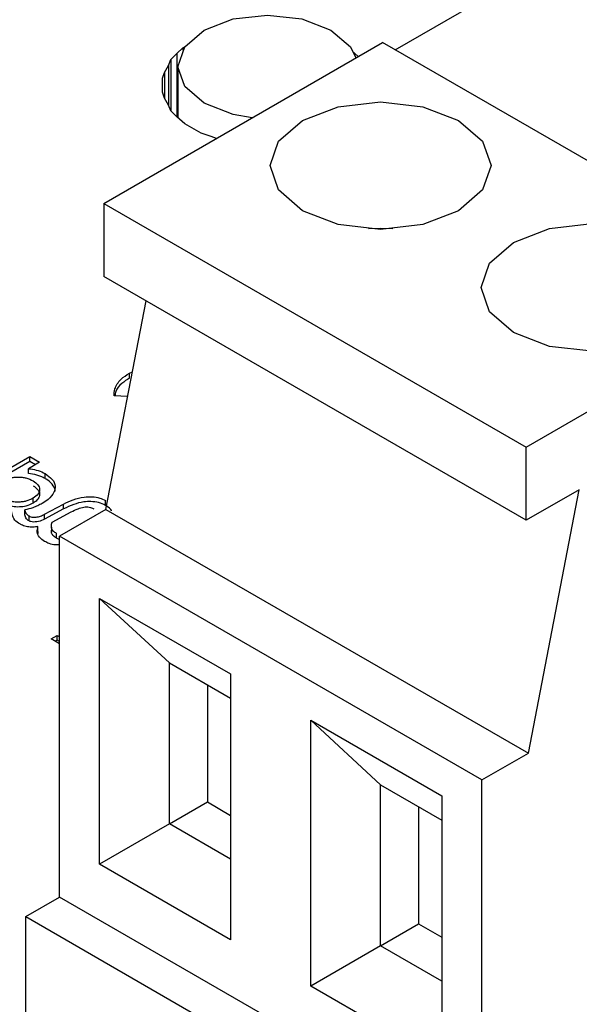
# Model space of a CAD drawing. Header units: millimetres. Extents: x 0 to 420, y 0 to 297.
# Tile 12 of 138: x 78.076 to 79.013, y 45.922 to 47.571. Entities that reach past the tile are written whole.
import ezdxf

# ---------------------------------------------------------------- set-up
doc = ezdxf.new("R2010")
doc.units = ezdxf.units.MM

msp = doc.modelspace()

# ---------------------------------------------------------------- linework, layer by layer
at = {"color": 7, "linetype": 'Continuous', "lineweight": 25}
for p, q in [((78.7051, 47.5206), (78.9808, 47.6798)), ((78.2172, 47.2634), (78.6838, 47.5328)), ((79.391, 47.1246), (78.6838, 47.5328)), ((78.3391, 47.5141), (78.3493, 47.5238)), ((78.3493, 47.5238), (78.3533, 47.5262)), ((78.3493, 47.5238), (78.3493, 47.5201)), ((78.6354, 47.5161), (78.6375, 47.5141)), ((78.3256, 47.4945), (78.329, 47.5043)), ((78.329, 47.5043), (78.3391, 47.5141)), ((78.329, 47.5043), (78.329, 47.4182)), ((78.6375, 47.5141), (78.6427, 47.5091)), ((78.3154, 47.473), (78.3188, 47.4827)), ((78.3188, 47.4827), (78.3256, 47.4945)), ((78.3188, 47.4827), (78.3188, 47.4397)), ((78.3256, 47.4945), (78.3256, 47.4279)), ((78.3412, 47.4921), (78.3412, 47.4066)), ((78.3154, 47.4612), (78.3154, 47.473)), ((78.3154, 47.4495), (78.3154, 47.4612)), ((78.3188, 47.4397), (78.3154, 47.4495)), ((78.3256, 47.4279), (78.3188, 47.4397)), ((78.329, 47.4182), (78.3256, 47.4279)), ((78.3391, 47.4084), (78.329, 47.4182)), ((78.3527, 47.3966), (78.3391, 47.4084)), ((78.3798, 47.381), (78.3527, 47.3966)), ((78.3968, 47.3751), (78.3798, 47.381)), ((78.4055, 47.3721), (78.3968, 47.3751)), ((78.2172, 47.2634), (78.2172, 47.1409)), ((78.2172, 47.2634), (78.9243, 46.8552)), ((78.9243, 46.7327), (78.2172, 47.1409)), ((78.9243, 46.8552), (79.391, 47.1246)), ((78.2207, 46.751), (78.2879, 47.1001)), ((78.2601, 46.9791), (78.265, 46.9813)), ((78.2601, 46.9709), (78.2601, 46.9791)), ((78.257, 46.9398), (78.2342, 46.941)), ((78.0506, 46.8149), (78.093, 46.8394)), ((78.093, 46.8394), (78.1095, 46.8298)), ((78.093, 46.8312), (78.093, 46.8394)), ((78.9243, 46.7327), (78.9243, 46.8552)), ((78.093, 46.8312), (78.0506, 46.8067)), ((78.1095, 46.8298), (78.0909, 46.8191)), ((78.1025, 46.8258), (78.093, 46.8312)), ((78.0909, 46.8109), (78.0909, 46.8191)), ((78.1188, 46.8026), (78.1188, 46.8108)), ((79.0127, 46.7837), (78.9243, 46.7327)), ((78.9278, 46.3428), (79.0127, 46.7837)), ((78.0986, 46.7615), (78.0986, 46.7697)), ((78.118, 46.7428), (78.1498, 46.7599)), ((78.1498, 46.7517), (78.1498, 46.7599)), ((78.2197, 46.7576), (78.2197, 46.7658)), ((78.0846, 46.7421), (78.0846, 46.7503)), ((78.1498, 46.7517), (78.118, 46.7346)), ((78.118, 46.7346), (78.118, 46.7428)), ((78.1305, 46.7297), (78.1622, 46.7467)), ((78.2207, 46.751), (78.1429, 46.7061)), ((78.2207, 46.751), (78.9278, 46.3428)), ((78.0919, 46.7317), (78.0919, 46.7399)), ((78.1069, 46.7142), (78.1067, 46.7108)), ((78.1069, 46.7142), (78.1069, 46.7224)), ((78.1294, 46.721), (78.1294, 46.7128)), ((78.1378, 46.7026), (78.1378, 46.7107)), ((78.85, 46.2979), (78.1429, 46.7061)), ((78.1429, 46.1019), (78.1429, 46.7061)), ((78.2101, 46.602), (78.4293, 46.4755)), ((78.2101, 46.157), (78.2101, 46.602)), ((78.2101, 46.602), (78.3268, 46.4938)), ((78.1287, 46.534), (78.139, 46.5399)), ((78.1429, 46.5258), (78.1287, 46.534)), ((78.139, 46.5318), (78.1358, 46.5299)), ((78.139, 46.5399), (78.1429, 46.5377)), ((78.139, 46.5318), (78.139, 46.5399)), ((78.1429, 46.5295), (78.139, 46.5318)), ((78.3268, 46.4938), (78.4293, 46.4346)), ((78.3268, 46.2243), (78.3268, 46.4938)), ((78.4293, 46.4755), (78.4293, 46.0304)), ((78.3904, 46.4571), (78.3904, 46.2611)), ((78.5636, 46.3979), (78.7828, 46.2714)), ((78.5636, 45.9529), (78.5636, 46.3979)), ((78.5636, 46.3979), (78.6803, 46.2897)), ((78.85, 46.2979), (78.9278, 46.3428)), ((78.85, 45.465), (78.85, 46.2979)), ((78.6803, 46.2897), (78.7828, 46.2305)), ((78.6803, 46.0202), (78.6803, 46.2897)), ((78.7828, 46.2714), (78.7828, 45.8263)), ((78.3268, 46.2243), (78.3904, 46.2611)), ((78.3904, 46.2611), (78.4293, 46.2386)), ((78.744, 46.253), (78.744, 46.057)), ((78.3268, 46.2243), (78.2101, 46.157)), ((78.4293, 46.1652), (78.3268, 46.2243)), ((78.4293, 46.0304), (78.2101, 46.157)), ((78.0863, 46.0692), (78.1429, 46.1019)), ((78.85, 45.6937), (78.1429, 46.1019)), ((78.0863, 45.7834), (78.0863, 46.0692)), ((78.0863, 46.0692), (78.7934, 45.661)), ((78.6803, 46.0202), (78.744, 46.057)), ((78.744, 46.057), (78.7828, 46.0345)), ((78.6803, 46.0202), (78.5636, 45.9529)), ((78.7828, 45.9611), (78.6803, 46.0202)), ((78.7828, 45.8263), (78.5636, 45.9529))]:
    msp.add_line(p, q, dxfattribs=at)
at = {"color": 1, "linetype": 'Continuous', "lineweight": 25}
for p, q in [((78.3391, 47.5141), (78.3391, 47.4084)), ((78.6375, 47.5114), (78.6375, 47.5141))]:
    msp.add_line(p, q, dxfattribs=at)
at = {"color": 7, "linetype": 'Continuous', "lineweight": 25, "flags": 128}
for points in [[(78.4656, 47.4068), (78.4338, 47.4121), (78.3852, 47.4309), (78.3527, 47.459), (78.3412, 47.4921), (78.3527, 47.5253), (78.3852, 47.5533), (78.4338, 47.5721), (78.4912, 47.5787), (78.5487, 47.5721), (78.5973, 47.5533), (78.5973, 47.5533)], [(78.5973, 47.5533), (78.6298, 47.5253), (78.639, 47.5069)], [(78.5495, 47.4022), (78.6095, 47.4253), (78.6803, 47.4335), (78.7511, 47.4253), (78.8111, 47.4022), (78.8512, 47.3675), (78.8653, 47.3267), (78.8512, 47.2858), (78.8111, 47.2511), (78.7511, 47.228), (78.6803, 47.2199), (78.6095, 47.228), (78.5495, 47.2511), (78.5094, 47.2858), (78.4953, 47.3267), (78.5094, 47.3675), (78.5495, 47.4022)], [(78.9031, 47.1981), (78.9631, 47.2212), (79.0339, 47.2294), (79.1047, 47.2212), (79.1647, 47.1981), (79.2048, 47.1634), (79.2189, 47.1226), (79.2048, 47.0817), (79.1647, 47.047), (79.1047, 47.0239), (79.0339, 47.0158), (78.9631, 47.0239), (78.9031, 47.047), (78.8629, 47.0817), (78.8489, 47.1226), (78.8629, 47.1634), (78.9031, 47.1981)]]:
    msp.add_lwpolyline(points, dxfattribs=at)
at = {"color": 1, "linetype": 'Continuous', "lineweight": 25, "flags": 128}
msp.add_lwpolyline([(78.7007, 47.2205), (78.6803, 47.2212), (78.66, 47.2205)], dxfattribs=at)
at = {"color": 7, "linetype": 'Continuous', "lineweight": 25}
for points, knots in [([(78.2342, 46.941), (78.2344, 46.9449), (78.2351, 46.9545), (78.2433, 46.9682), (78.255, 46.9758), (78.2601, 46.9791)], [0, 0, 0, 0, 0.276252, 0.689355, 1, 1, 1, 1]), ([(78.2601, 46.9709), (78.2556, 46.968), (78.2455, 46.9615), (78.2371, 46.9509), (78.2361, 46.9434), (78.2358, 46.9409)], [0, 0, 0, 0, 0.34241, 0.775692, 1, 1, 1, 1]), ([(78.0909, 46.8191), (78.0954, 46.8185), (78.1045, 46.8173), (78.1135, 46.8137), (78.1178, 46.8113), (78.1188, 46.8108)], [0, 0, 0, 0, 0.431514, 0.873967, 1, 1, 1, 1]), ([(78.1188, 46.8026), (78.1165, 46.8038), (78.1122, 46.8061), (78.1031, 46.8093), (78.0956, 46.8103), (78.0909, 46.8109)], [0, 0, 0, 0, 0.291626, 0.544305, 1, 1, 1, 1]), ([(78.1188, 46.8108), (78.1232, 46.8078), (78.132, 46.8017), (78.1367, 46.7904), (78.1342, 46.7786), (78.126, 46.7686), (78.1174, 46.7631), (78.1139, 46.7609)], [0, 0, 0, 0, 0.209473, 0.420023, 0.603534, 0.840303, 1, 1, 1, 1]), ([(78.0486, 46.7986), (78.0523, 46.8004), (78.0578, 46.8031), (78.0668, 46.8048), (78.0735, 46.8053), (78.0803, 46.8049), (78.0894, 46.8032), (78.095, 46.8006), (78.0988, 46.7987)], [0, 0, 0, 0, 0.257368, 0.377631, 0.498568, 0.618692, 0.740261, 1, 1, 1, 1]), ([(78.0988, 46.7987), (78.1017, 46.7967), (78.1074, 46.7926), (78.1101, 46.786), (78.1094, 46.7807), (78.1067, 46.7752), (78.1019, 46.7719), (78.0986, 46.7697)], [0, 0, 0, 0, 0.242701, 0.480249, 0.607382, 0.732635, 1, 1, 1, 1]), ([(78.0988, 46.7906), (78.1015, 46.7887), (78.107, 46.7848), (78.1104, 46.7776), (78.109, 46.7707), (78.1046, 46.7653), (78.1004, 46.7626), (78.0986, 46.7615)], [0, 0, 0, 0, 0.229118, 0.458861, 0.668518, 0.860713, 1, 1, 1, 1]), ([(78.1351, 46.7802), (78.1352, 46.7812), (78.1361, 46.7856), (78.1313, 46.7933), (78.1241, 46.7995), (78.1194, 46.8023), (78.1188, 46.8026)], [0, 0, 0, 0, 0.1118336, 0.5299737, 0.9413296, 1, 1, 1, 1]), ([(78.0986, 46.7697), (78.0949, 46.7678), (78.0894, 46.7651), (78.0803, 46.7634), (78.0735, 46.763), (78.0667, 46.7633), (78.0575, 46.7649), (78.052, 46.7677), (78.0482, 46.7695)], [0, 0, 0, 0, 0.2580495, 0.3780257, 0.4982659, 0.6192734, 0.7397853, 1, 1, 1, 1]), ([(78.0986, 46.7615), (78.0949, 46.7597), (78.0882, 46.7564), (78.0757, 46.7546), (78.0645, 46.7552), (78.0551, 46.7578), (78.0504, 46.7602), (78.0482, 46.7614)], [0, 0, 0, 0, 0.2581, 0.459938, 0.662546, 0.845165, 1, 1, 1, 1]), ([(78.1139, 46.7609), (78.1115, 46.7596), (78.1066, 46.7569), (78.097, 46.753), (78.0892, 46.7513), (78.0846, 46.7503)], [0, 0, 0, 0, 0.286696, 0.573569, 1, 1, 1, 1]), ([(78.1498, 46.7599), (78.1549, 46.7624), (78.1651, 46.7674), (78.1817, 46.7719), (78.1975, 46.7726), (78.2103, 46.7705), (78.2167, 46.7673), (78.2197, 46.7658)], [0, 0, 0, 0, 0.254719, 0.51132, 0.680045, 0.849515, 1, 1, 1, 1]), ([(78.2197, 46.7576), (78.2161, 46.7594), (78.2091, 46.7628), (78.1959, 46.7644), (78.1813, 46.7636), (78.1653, 46.7593), (78.1552, 46.7544), (78.1498, 46.7517)], [0, 0, 0, 0, 0.176232, 0.343744, 0.49572, 0.730314, 1, 1, 1, 1]), ([(78.2301, 46.7484), (78.23, 46.7486), (78.2289, 46.7517), (78.2245, 46.7547), (78.2203, 46.7572), (78.2197, 46.7576)], [0, 0, 0, 0, 0.039003, 0.855486, 1, 1, 1, 1]), ([(78.0763, 46.7266), (78.0733, 46.7286), (78.0664, 46.7335), (78.0638, 46.7415), (78.0629, 46.7467), (78.0626, 46.7483)], [0, 0, 0, 0, 0.33572, 0.793542, 1, 1, 1, 1]), ([(78.0846, 46.7503), (78.0852, 46.7485), (78.086, 46.7457), (78.0884, 46.7421), (78.0908, 46.7406), (78.0919, 46.7399)], [0, 0, 0, 0, 0.480428, 0.731526, 1, 1, 1, 1]), ([(78.0919, 46.7317), (78.0903, 46.7328), (78.0874, 46.7348), (78.0858, 46.7386), (78.085, 46.7409), (78.0846, 46.7421)], [0, 0, 0, 0, 0.3730204, 0.6837142, 1, 1, 1, 1]), ([(78.0919, 46.7399), (78.0929, 46.7394), (78.0949, 46.7384), (78.0991, 46.7378), (78.1047, 46.738), (78.1115, 46.7396), (78.1157, 46.7417), (78.118, 46.7428)], [0, 0, 0, 0, 0.129836, 0.259861, 0.436518, 0.69446, 1, 1, 1, 1]), ([(78.1622, 46.7467), (78.1659, 46.7486), (78.1725, 46.7518), (78.1817, 46.7546), (78.1883, 46.7552), (78.1927, 46.7548), (78.1968, 46.7538), (78.199, 46.7526), (78.2002, 46.752)], [0, 0, 0, 0, 0.341509, 0.593379, 0.696805, 0.794024, 0.892651, 1, 1, 1, 1]), ([(78.1069, 46.7224), (78.104, 46.7219), (78.0982, 46.721), (78.089, 46.7218), (78.0816, 46.7238), (78.0777, 46.7258), (78.0763, 46.7266)], [0, 0, 0, 0, 0.276056, 0.530437, 0.825774, 1, 1, 1, 1]), ([(78.118, 46.7346), (78.1147, 46.7331), (78.11, 46.7309), (78.1024, 46.7297), (78.0974, 46.7298), (78.0939, 46.7307), (78.0925, 46.7314), (78.0919, 46.7317)], [0, 0, 0, 0, 0.428547, 0.614505, 0.802067, 0.929853, 1, 1, 1, 1]), ([(78.1378, 46.7107), (78.1361, 46.7118), (78.1328, 46.714), (78.1297, 46.7183), (78.1289, 46.7237), (78.1299, 46.7275), (78.1305, 46.7297)], [0, 0, 0, 0, 0.213067, 0.422505, 0.675592, 1, 1, 1, 1]), ([(78.118, 46.6973), (78.1147, 46.6996), (78.108, 46.7041), (78.1049, 46.7133), (78.1063, 46.7193), (78.1069, 46.7224)], [0, 0, 0, 0, 0.326701, 0.655518, 1, 1, 1, 1]), ([(78.1378, 46.7026), (78.1356, 46.7041), (78.1313, 46.7071), (78.1287, 46.7129), (78.1297, 46.7167), (78.1301, 46.7187)], [0, 0, 0, 0, 0.33712, 0.664565, 1, 1, 1, 1]), ([(78.1429, 46.6914), (78.1408, 46.6914), (78.1347, 46.6912), (78.1258, 46.6934), (78.1204, 46.6961), (78.118, 46.6973)], [0, 0, 0, 0, 0.23096, 0.655046, 1, 1, 1, 1]), ([(78.1429, 46.7006), (78.1419, 46.7009), (78.1399, 46.7014), (78.1384, 46.7022), (78.1378, 46.7026)], [0, 0, 0, 0, 0.551009, 1, 1, 1, 1])]:
    msp.add_open_spline(points, degree=3, knots=knots, dxfattribs=at)

doc.saveas('drawing.dxf')
